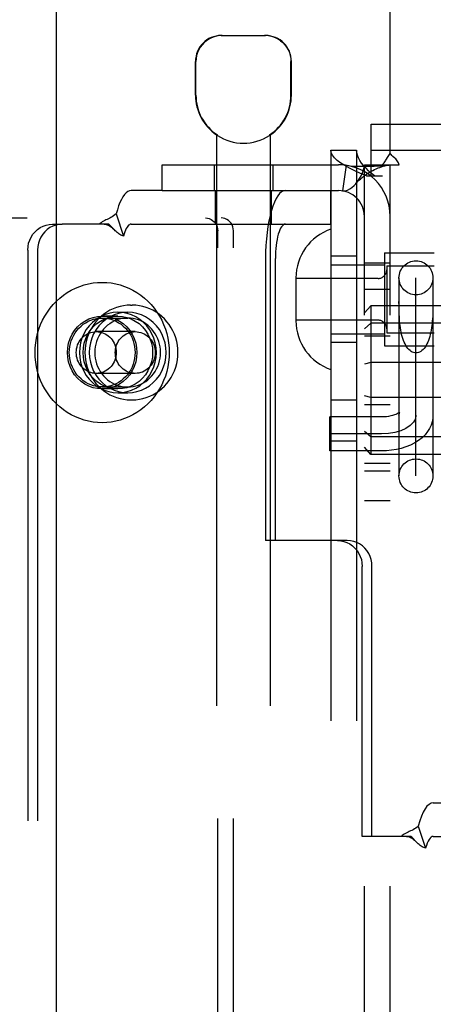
# Model space of a CAD drawing. Header units: inches. Extents: x 0 to 241, y 0 to 156.
# Tile 33 of 70: x 81.625 to 82.587, y 78.366 to 80.652. Entities that reach past the tile are written whole.
import ezdxf

# ---------------------------------------------------------------- set-up
doc = ezdxf.new("R2010")
doc.units = ezdxf.units.IN
doc.header["$LTSCALE"] = 13.251942
doc.header["$MEASUREMENT"] = 0
doc.linetypes.add('HIDDEN', pattern=[0.2, 0.1, -0.1])
doc.layers.add('DEFAULT_2', color=8, linetype='HIDDEN')
doc.layers.add('LEFT_DOOR_ASSEMBLY', color=7, linetype='CONTINUOUS')

msp = doc.modelspace()

# ---------------------------------------------------------------- linework, layer by layer
at = {"layer": 'DEFAULT_2', "color": 8, "linetype": 'HIDDEN'}
for p, q in [((82.4865, 80.3411), (82.4865, 81.19)), ((82.0938, 80.615), (82.1968, 80.615)), ((82.0338, 80.4765), (82.0338, 80.555)), ((82.0348, 80.4765), (82.0348, 80.555)), ((82.2558, 80.4765), (82.2558, 80.555)), ((82.2568, 80.4765), (82.2568, 80.555)), ((82.442, 80.289), (82.442, 80.409)), ((82.442, 80.409), (84.161, 80.409)), ((82.0828, 80.3841), (82.0828, 76.915)), ((82.0846, 80.3841), (82.0828, 80.3841)), ((82.0846, 80.3841), (82.0846, 80.3829)), ((82.206, 80.3841), (82.206, 80.3829)), ((82.2078, 80.3841), (82.206, 80.3841)), ((82.2078, 80.3841), (82.2078, 76.915)), ((82.3485, 80.349), (82.3485, 77.281)), ((82.3485, 80.349), (82.4085, 80.349)), ((82.4085, 80.349), (82.4085, 77.281)), ((82.442, 80.349), (84.161, 80.349)), ((81.9565, 80.255), (81.9565, 80.315)), ((81.9565, 80.315), (82.3665, 80.315)), ((82.0773, 80.315), (82.0773, 80.255)), ((82.2133, 80.315), (82.2133, 80.255)), ((82.3843, 80.3136), (82.3754, 80.2543)), ((82.4265, 77.315), (82.4265, 80.315)), ((82.4265, 80.315), (82.4682, 80.315)), ((82.4682, 80.315), (82.5074, 80.315)), ((82.4865, 77.315), (82.4865, 80.315)), ((82.4315, 80.289), (82.4685, 80.289)), ((81.9565, 80.255), (81.8843, 80.255)), ((81.9565, 80.255), (82.3665, 80.255)), ((82.0803, 80.177), (82.0803, 80.255)), ((82.2103, 80.177), (82.2103, 80.255)), ((82.3483, 80.177), (82.3483, 80.255)), ((81.8494, 80.2007), (81.8666, 80.1495)), ((80.3174, 80.1915), (82.0934, 80.1915)), ((81.7013, 80.177), (81.7241, 80.177)), ((81.8325, 80.177), (81.7241, 80.177)), ((81.8843, 80.177), (82.3483, 80.177)), ((81.843, 80.166), (81.8364, 80.173)), ((81.8436, 80.1654), (81.843, 80.166)), ((82.0855, 77.4715), (82.0855, 80.1615)), ((82.1221, 77.4715), (82.1221, 80.1615)), ((81.6439, 80.117), (81.6439, 77.517)), ((81.6667, 80.117), (81.6667, 77.517)), ((82.4735, 80.1105), (82.4735, 79.8945)), ((82.4735, 80.1105), (82.5885, 80.1105)), ((82.1967, 80.097), (82.1967, 79.4425)), ((82.2195, 79.4425), (82.2195, 80.097)), ((82.4085, 80.1025), (82.3485, 80.1025)), ((82.4265, 80.087), (82.4865, 80.087)), ((82.3485, 80.0825), (82.4735, 80.0825)), ((82.4785, 80.0805), (82.4785, 79.9245)), ((82.4785, 80.0805), (82.5885, 80.0805)), ((82.2675, 80.052), (82.2675, 79.9529)), ((82.4585, 80.051), (82.2675, 80.051)), ((82.507, 80.0524), (82.507, 79.5924)), ((82.5465, 79.5927), (82.5465, 80.0521)), ((82.586, 80.0524), (82.586, 79.5924)), ((82.4265, 80.026), (82.4865, 80.026)), ((82.5071, 79.9877), (82.507, 79.9973)), ((81.8534, 79.9725), (81.8762, 79.9725)), ((81.883, 79.989), (81.8868, 79.989)), ((82.4415, 79.9875), (82.4265, 79.9709)), ((82.4415, 79.9875), (82.4415, 79.6424)), ((85.9115, 79.9875), (82.4415, 79.9875)), ((81.8534, 79.9635), (81.8168, 79.9635)), ((81.8168, 79.959), (81.8762, 79.959)), ((82.4585, 79.954), (82.2675, 79.954)), ((81.8937, 79.9275), (81.8031, 79.9275)), ((82.4415, 79.9469), (82.4265, 79.9342)), ((85.9115, 79.9469), (82.4415, 79.9469)), ((82.4785, 79.9245), (82.5885, 79.9245)), ((82.3485, 79.9225), (82.4735, 79.9225)), ((82.4085, 79.9025), (82.3485, 79.9025)), ((82.4265, 79.918), (82.4865, 79.918)), ((82.4735, 79.8945), (82.5885, 79.8945)), ((82.4415, 79.8555), (82.4265, 79.8516)), ((85.9115, 79.8555), (82.4415, 79.8555)), ((81.8937, 79.8305), (81.8031, 79.8305)), ((81.8168, 79.799), (81.8762, 79.799)), ((81.8534, 79.7945), (81.8168, 79.7945)), ((81.8534, 79.7855), (81.8762, 79.7855)), ((81.883, 79.769), (81.8868, 79.769)), ((82.3485, 79.769), (82.4085, 79.769)), ((82.4415, 79.7744), (82.4265, 79.7783)), ((85.9115, 79.7744), (82.4415, 79.7744)), ((82.4265, 79.758), (82.4865, 79.758)), ((82.4665, 79.7295), (82.3465, 79.7295)), ((82.3465, 79.6505), (82.3465, 79.7294)), ((82.4665, 79.69), (82.3465, 79.69)), ((82.3485, 79.674), (82.4085, 79.674)), ((82.4415, 79.683), (82.4265, 79.6957)), ((85.9115, 79.683), (82.4415, 79.683)), ((82.4665, 79.6505), (82.3465, 79.6505)), ((82.4415, 79.6424), (82.4265, 79.659)), ((85.9115, 79.6424), (82.4415, 79.6424)), ((82.4265, 79.622), (82.4865, 79.622)), ((82.4265, 79.604), (82.4865, 79.604)), ((82.4265, 79.535), (82.4865, 79.535)), ((82.2195, 79.4425), (82.1967, 79.4425)), ((82.3868, 79.4425), (82.2195, 79.4425)), ((82.4214, 78.7555), (82.4214, 79.3825)), ((82.4442, 78.7555), (82.4442, 79.3825)), ((82.5867, 78.8335), (82.9525, 78.8335)), ((82.5518, 78.7792), (82.569, 78.728)), ((82.4442, 78.7555), (82.4214, 78.7555)), ((82.5349, 78.7555), (82.4442, 78.7555)), ((82.5454, 78.7445), (82.5388, 78.7515)), ((82.546, 78.7439), (82.5454, 78.7445)), ((82.5867, 78.7555), (82.9525, 78.7555))]:
    msp.add_line(p, q, dxfattribs=at)
for points in [[(82.096, 80.615), (82.0898, 80.6147), (82.0836, 80.6137), (82.0772, 80.6121), (82.0709, 80.6098), (82.0648, 80.6067), (82.0591, 80.603), (82.0539, 80.5986), (82.0491, 80.5937), (82.0449, 80.5881), (82.0413, 80.582), (82.0385, 80.5755), (82.0364, 80.5687), (82.0352, 80.5619), (82.0348, 80.555)], [(82.2315, 80.603), (82.2257, 80.6067), (82.2196, 80.6098), (82.2133, 80.6121), (82.207, 80.6137), (82.2007, 80.6147), (82.1945, 80.615)], [(82.2315, 80.603), (82.2367, 80.5986), (82.2414, 80.5937), (82.2457, 80.5881), (82.2493, 80.582), (82.2521, 80.5755), (82.2542, 80.5687), (82.2554, 80.5619), (82.2558, 80.555)], [(82.4315, 80.289), (82.4175, 80.295), (82.4042, 80.301), (82.3921, 80.307), (82.3811, 80.313), (82.3715, 80.319), (82.3634, 80.325), (82.357, 80.331), (82.3523, 80.337), (82.3495, 80.343), (82.3485, 80.349)], [(82.45, 80.289), (82.443, 80.295), (82.4364, 80.301), (82.4303, 80.307), (82.4248, 80.313), (82.42, 80.319), (82.416, 80.325), (82.4127, 80.331), (82.4104, 80.337), (82.409, 80.343), (82.4085, 80.349)], [(82.4805, 80.3318), (82.4819, 80.3341), (82.4834, 80.3365), (82.485, 80.3389), (82.4865, 80.3411)], [(82.493, 80.3344), (82.4907, 80.3366), (82.4885, 80.3388), (82.4865, 80.3411)], [(82.3843, 80.3136), (82.3928, 80.3126), (82.4018, 80.312), (82.4108, 80.3116), (82.4196, 80.3115), (82.4278, 80.3114), (82.4354, 80.3115), (82.4424, 80.3117), (82.4489, 80.3119), (82.4551, 80.3122), (82.4609, 80.3125), (82.4663, 80.3128), (82.4713, 80.3132), (82.4758, 80.3135), (82.4796, 80.3139), (82.4826, 80.3142), (82.4841, 80.3144)], [(82.4065, 80.271), (82.407, 80.2716), (82.4114, 80.2771), (82.4155, 80.2831), (82.4192, 80.2894), (82.4223, 80.2962), (82.4246, 80.3028), (82.426, 80.3091), (82.4265, 80.315)], [(82.4065, 80.271), (82.4093, 80.274), (82.4132, 80.2781), (82.4172, 80.2818), (82.4212, 80.2853), (82.4253, 80.2886), (82.4294, 80.2916), (82.4335, 80.2945), (82.4376, 80.2971), (82.4418, 80.2995), (82.4459, 80.3018), (82.4501, 80.3038), (82.4542, 80.3057), (82.4583, 80.3074), (82.4623, 80.3089), (82.4662, 80.3102), (82.47, 80.3114), (82.4737, 80.3123), (82.4772, 80.3132), (82.4806, 80.3138), (82.4836, 80.3143), (82.4847, 80.3145)], [(82.4682, 80.315), (82.4704, 80.3173), (82.4723, 80.3196), (82.4739, 80.3217), (82.4754, 80.3238), (82.4767, 80.3258), (82.478, 80.3278), (82.4805, 80.3318)], [(82.4847, 80.3145), (82.4861, 80.3147), (82.4865, 80.315)], [(82.5074, 80.315), (82.5068, 80.3173), (82.5059, 80.3197), (82.5046, 80.3221), (82.503, 80.3244), (82.5013, 80.3265), (82.4995, 80.3284), (82.4974, 80.3304), (82.493, 80.3344)], [(82.3754, 80.2543), (82.3789, 80.2541), (82.3829, 80.2547), (82.3875, 80.2563), (82.3924, 80.2588), (82.3974, 80.2624), (82.4024, 80.2667), (82.4065, 80.271)], [(81.8843, 80.255), (81.8803, 80.2544), (81.8764, 80.2526), (81.8725, 80.2498), (81.8688, 80.2458), (81.8651, 80.2407), (81.8616, 80.2346), (81.8582, 80.2275), (81.8551, 80.2195), (81.8522, 80.2105), (81.8494, 80.2007)], [(82.2429, 80.255), (82.2383, 80.2542), (82.2339, 80.2519), (82.2295, 80.2481), (82.2252, 80.2429), (82.2211, 80.2363), (82.2172, 80.2283), (82.2136, 80.2191), (82.2102, 80.2087), (82.2072, 80.1972), (82.2045, 80.1847), (82.2021, 80.1714), (82.2002, 80.1574), (82.1987, 80.1428), (82.1976, 80.1278), (82.1969, 80.1125), (82.1967, 80.097)], [(81.8494, 80.2007), (81.8465, 80.1983), (81.8435, 80.1961), (81.8404, 80.1942), (81.8373, 80.1925), (81.8343, 80.191), (81.8314, 80.1896), (81.8285, 80.1882), (81.8257, 80.1869), (81.8227, 80.1854), (81.8198, 80.1839), (81.8169, 80.1822), (81.8142, 80.1804), (81.8118, 80.1787), (81.8097, 80.177)], [(81.6439, 80.117), (81.6444, 80.1248), (81.6459, 80.1325), (81.6483, 80.1399), (81.6516, 80.147), (81.6558, 80.1535), (81.6607, 80.1594), (81.6664, 80.1645), (81.6726, 80.1689), (81.6794, 80.1724), (81.6865, 80.1749), (81.6938, 80.1764), (81.7013, 80.177)], [(81.7241, 80.177), (81.7166, 80.1764), (81.7093, 80.1749), (81.7022, 80.1724), (81.6954, 80.1689), (81.6892, 80.1645), (81.6835, 80.1594), (81.6786, 80.1535), (81.6744, 80.147), (81.6711, 80.1399), (81.6687, 80.1325), (81.6672, 80.1248), (81.6667, 80.117)], [(81.8217, 80.177), (81.8233, 80.1769), (81.8262, 80.1764), (81.8288, 80.1757), (81.8314, 80.1747), (81.8338, 80.1734), (81.8362, 80.1718), (81.8386, 80.17), (81.841, 80.1679), (81.8436, 80.1654)], [(81.8364, 80.173), (81.8344, 80.175), (81.8325, 80.177)], [(81.8843, 80.177), (81.8823, 80.1767), (81.8803, 80.1758), (81.8783, 80.1743), (81.8764, 80.1723), (81.8746, 80.1698), (81.8728, 80.1667), (81.8711, 80.1631), (81.8695, 80.159), (81.868, 80.1545), (81.8666, 80.1495)], [(82.0568, 80.1915), (82.0614, 80.1911), (82.0657, 80.19), (82.0699, 80.1882), (82.0737, 80.1857), (82.0771, 80.1827), (82.0801, 80.1791), (82.0824, 80.1751), (82.0841, 80.1707), (82.0852, 80.1662), (82.0855, 80.1615)], [(82.1221, 80.1615), (82.1217, 80.1662), (82.1207, 80.1707), (82.119, 80.1751), (82.1166, 80.1791), (82.1137, 80.1827), (82.1103, 80.1857), (82.1064, 80.1882), (82.1023, 80.19), (82.0979, 80.1911), (82.0934, 80.1915)], [(82.2429, 80.177), (82.2406, 80.1766), (82.2383, 80.1754), (82.2361, 80.1735), (82.2339, 80.1709), (82.2318, 80.1675), (82.2299, 80.1635), (82.228, 80.1588), (82.2263, 80.1535), (82.2248, 80.1477), (82.2234, 80.1414), (82.2222, 80.1347), (82.2213, 80.1276), (82.2205, 80.1202), (82.2199, 80.1126), (82.2196, 80.1048), (82.2195, 80.097)], [(81.8666, 80.1495), (81.8645, 80.1501), (81.8624, 80.1508), (81.8603, 80.1518), (81.8581, 80.153), (81.8559, 80.1544), (81.8537, 80.1561), (81.8516, 80.1578), (81.8495, 80.1596), (81.8474, 80.1616), (81.8452, 80.1637), (81.8436, 80.1654)], [(81.6609, 79.879), (81.6613, 79.8901), (81.6624, 79.9011), (81.6642, 79.9121), (81.6667, 79.9229), (81.6699, 79.9335), (81.6738, 79.9439), (81.6784, 79.9539), (81.6836, 79.9636), (81.6895, 79.9729), (81.6959, 79.9818), (81.7029, 79.9902), (81.7104, 79.9981), (81.7184, 80.0054), (81.7269, 80.0121), (81.7358, 80.0182), (81.7451, 80.0237), (81.7547, 80.0285), (81.7646, 80.0325), (81.7748, 80.0359), (81.7851, 80.0385), (81.7956, 80.0404), (81.8062, 80.0416), (81.8168, 80.0419), (81.8275, 80.0416), (81.838, 80.0404), (81.8485, 80.0385), (81.8589, 80.0359), (81.869, 80.0325), (81.8789, 80.0285), (81.8885, 80.0237), (81.8978, 80.0182), (81.9067, 80.0121), (81.9152, 80.0054), (81.9232, 79.9981), (81.9307, 79.9902), (81.9377, 79.9818), (81.9442, 79.9729), (81.95, 79.9636), (81.9552, 79.9539), (81.9598, 79.9439), (81.9637, 79.9335), (81.9669, 79.9229), (81.9694, 79.9121), (81.9712, 79.9011), (81.9723, 79.8901), (81.9727, 79.879)], [(82.586, 79.9973), (82.586, 79.9877), (82.5859, 79.9828), (82.5858, 79.9778), (82.5857, 79.9727), (82.5855, 79.9676), (82.5853, 79.9624), (82.5849, 79.9572), (82.5845, 79.952), (82.5841, 79.9467), (82.5835, 79.9415), (82.5828, 79.9363), (82.5819, 79.9311), (82.581, 79.9261), (82.5798, 79.9211), (82.5786, 79.9163), (82.5772, 79.9116), (82.5756, 79.9071), (82.5739, 79.9029), (82.572, 79.8989), (82.5699, 79.8951), (82.5678, 79.8917), (82.5654, 79.8886), (82.563, 79.8859), (82.5604, 79.8835), (82.5578, 79.8816), (82.555, 79.88), (82.5522, 79.8789), (82.5494, 79.8783), (82.5465, 79.878)], [(81.8534, 79.9725), (81.8425, 79.9718), (81.832, 79.9697), (81.8217, 79.9664), (81.8118, 79.9617), (81.8026, 79.9559), (81.7941, 79.9489), (81.7864, 79.9409), (81.7798, 79.9321), (81.7742, 79.9224), (81.7698, 79.9121), (81.7666, 79.9013), (81.7646, 79.8902), (81.764, 79.879), (81.7646, 79.8677), (81.7666, 79.8566), (81.7698, 79.8458), (81.7742, 79.8355), (81.7798, 79.8258), (81.7864, 79.817), (81.7941, 79.809), (81.8026, 79.802), (81.8118, 79.7962), (81.8217, 79.7915), (81.832, 79.7882), (81.8425, 79.7861), (81.8534, 79.7855)], [(81.883, 79.989), (81.8747, 79.9886), (81.8665, 79.9876), (81.8584, 79.9859), (81.8504, 79.9836), (81.8426, 79.9806), (81.835, 79.9771), (81.8277, 79.9729), (81.8208, 79.9681), (81.8142, 79.9628), (81.8081, 79.9569), (81.8024, 79.9506), (81.7972, 79.9438), (81.7926, 79.9366), (81.7885, 79.929), (81.785, 79.9212), (81.7821, 79.9131), (81.7798, 79.9047), (81.7781, 79.8962), (81.7771, 79.8876), (81.7768, 79.879)], [(81.8762, 79.9725), (81.8653, 79.9718), (81.8548, 79.9697), (81.8445, 79.9664), (81.8346, 79.9617), (81.8254, 79.9559), (81.8169, 79.9489), (81.8092, 79.9409), (81.8026, 79.9321), (81.797, 79.9224), (81.7926, 79.9121), (81.7894, 79.9013), (81.7874, 79.8902), (81.7868, 79.879), (81.7874, 79.8677), (81.7894, 79.8566), (81.7926, 79.8458), (81.797, 79.8355), (81.8026, 79.8258), (81.8092, 79.817), (81.8169, 79.809), (81.8254, 79.802), (81.8346, 79.7962), (81.8445, 79.7915), (81.8548, 79.7882), (81.8653, 79.7861), (81.8762, 79.7855)], [(81.8534, 79.7855), (81.8642, 79.7861), (81.8748, 79.7882), (81.8851, 79.7915), (81.8949, 79.7962), (81.9042, 79.802), (81.9127, 79.809), (81.9203, 79.817), (81.927, 79.8258), (81.9325, 79.8355), (81.937, 79.8458), (81.9402, 79.8566), (81.9421, 79.8677), (81.9428, 79.879), (81.9421, 79.8902), (81.9402, 79.9013), (81.937, 79.9121), (81.9325, 79.9224), (81.927, 79.9321), (81.9203, 79.9409), (81.9127, 79.9489), (81.9042, 79.9559), (81.8949, 79.9617), (81.8851, 79.9664), (81.8748, 79.9697), (81.8642, 79.9718), (81.8534, 79.9725)], [(81.8762, 79.7855), (81.887, 79.7861), (81.8976, 79.7882), (81.9079, 79.7915), (81.9177, 79.7962), (81.927, 79.802), (81.9355, 79.809), (81.9431, 79.817), (81.9498, 79.8258), (81.9553, 79.8355), (81.9598, 79.8458), (81.963, 79.8566), (81.9649, 79.8677), (81.9656, 79.879), (81.9649, 79.8902), (81.963, 79.9013), (81.9598, 79.9121), (81.9553, 79.9224), (81.9498, 79.9321), (81.9431, 79.9409), (81.9355, 79.9489), (81.927, 79.9559), (81.9177, 79.9617), (81.9079, 79.9664), (81.8976, 79.9697), (81.887, 79.9718), (81.8762, 79.9725)], [(81.9931, 79.879), (81.9927, 79.8876), (81.9917, 79.8962), (81.9901, 79.9047), (81.9878, 79.9131), (81.9849, 79.9212), (81.9814, 79.9291), (81.9773, 79.9366), (81.9726, 79.9438), (81.9675, 79.9506), (81.9618, 79.9569), (81.9557, 79.9628), (81.9491, 79.9681), (81.9422, 79.9729), (81.9349, 79.977), (81.9273, 79.9806), (81.9195, 79.9836), (81.9115, 79.9859), (81.9034, 79.9876), (81.8951, 79.9886), (81.8868, 79.989)], [(82.5465, 79.878), (82.5437, 79.8783), (82.5408, 79.8789), (82.538, 79.88), (82.5353, 79.8816), (82.5326, 79.8835), (82.5301, 79.8859), (82.5276, 79.8886), (82.5253, 79.8917), (82.5231, 79.8951), (82.5211, 79.8989), (82.5192, 79.9029), (82.5175, 79.9071), (82.5159, 79.9116), (82.5145, 79.9163), (82.5132, 79.9211), (82.5121, 79.9261), (82.5111, 79.9311), (82.5103, 79.9363), (82.5096, 79.9415), (82.509, 79.9467), (82.5085, 79.952), (82.5081, 79.9572), (82.5078, 79.9624), (82.5076, 79.9676), (82.5074, 79.9727), (82.5073, 79.9778), (82.5072, 79.9828), (82.5071, 79.9877)], [(81.8168, 79.7945), (81.8062, 79.7952), (81.7959, 79.7973), (81.7859, 79.8009), (81.7764, 79.8058), (81.7676, 79.8119), (81.7597, 79.8192), (81.7527, 79.8275), (81.7468, 79.8367), (81.7422, 79.8466), (81.7388, 79.8571), (81.7367, 79.8679), (81.736, 79.879), (81.7367, 79.89), (81.7388, 79.9008), (81.7422, 79.9113), (81.7468, 79.9212), (81.7527, 79.9304), (81.7597, 79.9387), (81.7676, 79.946), (81.7764, 79.9521), (81.7859, 79.957), (81.7959, 79.9606), (81.8062, 79.9627), (81.8168, 79.9635)], [(81.7403, 79.879), (81.7406, 79.8859), (81.7415, 79.8928), (81.7429, 79.8997), (81.7449, 79.9063), (81.7475, 79.9128), (81.7506, 79.919), (81.7541, 79.9248), (81.7582, 79.9304), (81.7627, 79.9355), (81.7676, 79.9402), (81.7729, 79.9445), (81.7786, 79.9482), (81.7845, 79.9515), (81.7907, 79.9541), (81.797, 79.9562), (81.8035, 79.9577), (81.8101, 79.9586), (81.8168, 79.959)], [(81.8534, 79.7945), (81.8427, 79.7952), (81.8324, 79.7973), (81.8224, 79.8009), (81.813, 79.8058), (81.8042, 79.8119), (81.7962, 79.8192), (81.7893, 79.8275), (81.7834, 79.8367), (81.7787, 79.8466), (81.7753, 79.8571), (81.7733, 79.8679), (81.7726, 79.879), (81.7733, 79.89), (81.7753, 79.9008), (81.7787, 79.9113), (81.7834, 79.9212), (81.7893, 79.9304), (81.7962, 79.9387), (81.8042, 79.946), (81.813, 79.9521), (81.8224, 79.957), (81.8324, 79.9606), (81.8427, 79.9627), (81.8534, 79.9635)], [(81.8762, 79.9589), (81.8699, 79.9587), (81.8636, 79.9579), (81.8574, 79.9565), (81.8513, 79.9546), (81.8454, 79.9522), (81.8398, 79.9493), (81.8343, 79.9459), (81.8292, 79.9421), (81.8244, 79.9378), (81.8199, 79.9331), (81.8158, 79.9281), (81.8121, 79.9227), (81.8089, 79.917), (81.8061, 79.9111), (81.8038, 79.9049), (81.802, 79.8986), (81.8007, 79.8921), (81.7999, 79.8856), (81.7997, 79.879)], [(81.8168, 79.9635), (81.8275, 79.9627), (81.8377, 79.9606), (81.8477, 79.957), (81.8572, 79.9521), (81.866, 79.946), (81.874, 79.9387), (81.8809, 79.9304), (81.8868, 79.9212), (81.8915, 79.9113), (81.8949, 79.9008), (81.8969, 79.89), (81.8976, 79.879), (81.8969, 79.8679), (81.8949, 79.8571), (81.8915, 79.8466), (81.8868, 79.8367), (81.8809, 79.8275), (81.874, 79.8192), (81.866, 79.8119), (81.8572, 79.8058), (81.8477, 79.8009), (81.8377, 79.7973), (81.8275, 79.7952), (81.8168, 79.7945)], [(81.8168, 79.959), (81.8235, 79.9586), (81.8301, 79.9577), (81.8366, 79.9562), (81.843, 79.9541), (81.8491, 79.9515), (81.8551, 79.9482), (81.8607, 79.9445), (81.866, 79.9402), (81.8709, 79.9355), (81.8754, 79.9304), (81.8795, 79.9248), (81.8831, 79.919), (81.8862, 79.9128), (81.8887, 79.9063), (81.8907, 79.8997), (81.8922, 79.8928), (81.893, 79.8859), (81.8933, 79.879)], [(81.8534, 79.9635), (81.864, 79.9627), (81.8743, 79.9606), (81.8843, 79.957), (81.8938, 79.9521), (81.9026, 79.946), (81.9105, 79.9387), (81.9175, 79.9304), (81.9233, 79.9212), (81.928, 79.9113), (81.9314, 79.9008), (81.9335, 79.89), (81.9342, 79.879), (81.9335, 79.8679), (81.9314, 79.8571), (81.928, 79.8466), (81.9233, 79.8367), (81.9175, 79.8275), (81.9105, 79.8192), (81.9026, 79.8119), (81.8938, 79.8058), (81.8843, 79.8009), (81.8743, 79.7973), (81.864, 79.7952), (81.8534, 79.7945)], [(81.9527, 79.879), (81.9524, 79.8856), (81.9516, 79.8921), (81.9503, 79.8986), (81.9485, 79.9049), (81.9462, 79.9111), (81.9435, 79.917), (81.9402, 79.9227), (81.9365, 79.9281), (81.9325, 79.9331), (81.928, 79.9378), (81.9232, 79.9421), (81.918, 79.9459), (81.9126, 79.9493), (81.9069, 79.9522), (81.901, 79.9546), (81.8949, 79.9565), (81.8888, 79.9579), (81.8825, 79.9587), (81.8762, 79.9589)], [(81.7567, 79.879), (81.7569, 79.8834), (81.7575, 79.8879), (81.7585, 79.8922), (81.7598, 79.8965), (81.7616, 79.9006), (81.7636, 79.9045), (81.7661, 79.9082), (81.7688, 79.9116), (81.7718, 79.9148), (81.7751, 79.9177), (81.7787, 79.9202), (81.7824, 79.9224), (81.7863, 79.9242), (81.7904, 79.9256), (81.7946, 79.9266), (81.7988, 79.9272), (81.8031, 79.9274)], [(81.8031, 79.9274), (81.8074, 79.9272), (81.8116, 79.9266), (81.8158, 79.9256), (81.8198, 79.9242), (81.8237, 79.9224), (81.8275, 79.9202), (81.831, 79.9177), (81.8343, 79.9148), (81.8374, 79.9116), (81.8401, 79.9082), (81.8425, 79.9045), (81.8446, 79.9006), (81.8463, 79.8965), (81.8477, 79.8922), (81.8487, 79.8879), (81.8493, 79.8834), (81.8495, 79.879)], [(81.8473, 79.879), (81.8475, 79.8834), (81.8481, 79.8879), (81.8491, 79.8922), (81.8505, 79.8965), (81.8522, 79.9006), (81.8543, 79.9045), (81.8567, 79.9082), (81.8594, 79.9116), (81.8625, 79.9148), (81.8658, 79.9177), (81.8693, 79.9202), (81.873, 79.9224), (81.877, 79.9242), (81.881, 79.9256), (81.8852, 79.9266), (81.8894, 79.9272), (81.8937, 79.9274)], [(81.8937, 79.9274), (81.898, 79.9272), (81.9022, 79.9266), (81.9064, 79.9256), (81.9105, 79.9242), (81.9144, 79.9224), (81.9181, 79.9202), (81.9217, 79.9177), (81.925, 79.9148), (81.928, 79.9116), (81.9307, 79.9082), (81.9331, 79.9045), (81.9352, 79.9006), (81.937, 79.8965), (81.9383, 79.8922), (81.9393, 79.8879), (81.9399, 79.8834), (81.9401, 79.879)], [(81.9727, 79.879), (81.9723, 79.8678), (81.9712, 79.8568), (81.9694, 79.8458), (81.9669, 79.835), (81.9637, 79.8244), (81.9598, 79.814), (81.9552, 79.804), (81.95, 79.7943), (81.9442, 79.785), (81.9377, 79.7761), (81.9307, 79.7677), (81.9232, 79.7598), (81.9152, 79.7525), (81.9067, 79.7458), (81.8978, 79.7397), (81.8885, 79.7342), (81.8789, 79.7294), (81.869, 79.7254), (81.8589, 79.722), (81.8485, 79.7194), (81.838, 79.7175), (81.8275, 79.7163), (81.8168, 79.716), (81.8062, 79.7163), (81.7956, 79.7175), (81.7851, 79.7194), (81.7748, 79.722), (81.7646, 79.7254), (81.7547, 79.7294), (81.7451, 79.7342), (81.7358, 79.7397), (81.7269, 79.7458), (81.7184, 79.7525), (81.7104, 79.7598), (81.7029, 79.7677), (81.6959, 79.7761), (81.6895, 79.785), (81.6836, 79.7943), (81.6784, 79.804), (81.6738, 79.814), (81.6699, 79.8244), (81.6667, 79.835), (81.6642, 79.8458), (81.6624, 79.8568), (81.6613, 79.8678), (81.6609, 79.879)], [(81.8168, 79.799), (81.8101, 79.7993), (81.8035, 79.8002), (81.797, 79.8017), (81.7907, 79.8038), (81.7845, 79.8064), (81.7786, 79.8097), (81.7729, 79.8134), (81.7676, 79.8177), (81.7627, 79.8224), (81.7582, 79.8275), (81.7541, 79.8331), (81.7506, 79.839), (81.7475, 79.8451), (81.7449, 79.8516), (81.7429, 79.8582), (81.7415, 79.8651), (81.7406, 79.872), (81.7403, 79.879)], [(81.8031, 79.8305), (81.7988, 79.8307), (81.7946, 79.8313), (81.7904, 79.8323), (81.7863, 79.8337), (81.7824, 79.8355), (81.7787, 79.8377), (81.7751, 79.8402), (81.7718, 79.8431), (81.7688, 79.8463), (81.7661, 79.8497), (81.7636, 79.8534), (81.7616, 79.8573), (81.7598, 79.8614), (81.7585, 79.8657), (81.7575, 79.87), (81.7569, 79.8745), (81.7567, 79.879)], [(81.7768, 79.879), (81.7771, 79.8703), (81.7781, 79.8617), (81.7798, 79.8532), (81.7821, 79.8448), (81.785, 79.8367), (81.7885, 79.8288), (81.7926, 79.8213), (81.7972, 79.8141), (81.8024, 79.8073), (81.8081, 79.801), (81.8142, 79.7951), (81.8208, 79.7898), (81.8277, 79.785), (81.835, 79.7809), (81.8425, 79.7773), (81.8503, 79.7743), (81.8583, 79.772), (81.8665, 79.7703), (81.8747, 79.7693), (81.883, 79.769)], [(81.7997, 79.879), (81.7999, 79.8723), (81.8007, 79.8658), (81.802, 79.8593), (81.8038, 79.853), (81.8061, 79.8468), (81.8089, 79.8409), (81.8121, 79.8352), (81.8158, 79.8298), (81.8199, 79.8248), (81.8244, 79.8201), (81.8292, 79.8158), (81.8343, 79.812), (81.8398, 79.8086), (81.8454, 79.8057), (81.8513, 79.8033), (81.8574, 79.8014), (81.8636, 79.8), (81.8699, 79.7992), (81.8762, 79.799)], [(81.8495, 79.879), (81.8493, 79.8745), (81.8487, 79.87), (81.8477, 79.8657), (81.8463, 79.8614), (81.8446, 79.8573), (81.8425, 79.8534), (81.8401, 79.8497), (81.8374, 79.8463), (81.8343, 79.8431), (81.831, 79.8402), (81.8275, 79.8377), (81.8237, 79.8355), (81.8198, 79.8337), (81.8158, 79.8323), (81.8116, 79.8313), (81.8074, 79.8307), (81.8031, 79.8305)], [(81.8933, 79.879), (81.893, 79.872), (81.8922, 79.8651), (81.8907, 79.8582), (81.8887, 79.8516), (81.8862, 79.8451), (81.8831, 79.839), (81.8795, 79.8331), (81.8754, 79.8275), (81.8709, 79.8224), (81.866, 79.8177), (81.8607, 79.8134), (81.8551, 79.8097), (81.8491, 79.8064), (81.843, 79.8038), (81.8366, 79.8017), (81.8301, 79.8002), (81.8235, 79.7993), (81.8168, 79.799)], [(81.8937, 79.8305), (81.8894, 79.8307), (81.8852, 79.8313), (81.881, 79.8323), (81.877, 79.8337), (81.873, 79.8355), (81.8693, 79.8377), (81.8658, 79.8402), (81.8625, 79.8431), (81.8594, 79.8463), (81.8567, 79.8497), (81.8543, 79.8534), (81.8522, 79.8573), (81.8505, 79.8614), (81.8491, 79.8657), (81.8481, 79.87), (81.8475, 79.8745), (81.8473, 79.879)], [(81.8762, 79.799), (81.8825, 79.7992), (81.8888, 79.8), (81.8949, 79.8014), (81.901, 79.8033), (81.9069, 79.8057), (81.9126, 79.8086), (81.918, 79.812), (81.9232, 79.8158), (81.928, 79.8201), (81.9325, 79.8248), (81.9365, 79.8298), (81.9402, 79.8352), (81.9435, 79.8409), (81.9462, 79.8468), (81.9485, 79.853), (81.9503, 79.8593), (81.9516, 79.8658), (81.9524, 79.8723), (81.9527, 79.879)], [(81.8868, 79.769), (81.8951, 79.7693), (81.9034, 79.7703), (81.9115, 79.772), (81.9195, 79.7743), (81.9273, 79.7773), (81.9349, 79.7808), (81.9422, 79.785), (81.9491, 79.7898), (81.9557, 79.7951), (81.9618, 79.801), (81.9675, 79.8073), (81.9727, 79.8141), (81.9773, 79.8213), (81.9814, 79.8289), (81.9849, 79.8367), (81.9878, 79.8448), (81.9901, 79.8532), (81.9917, 79.8617), (81.9927, 79.8703), (81.9931, 79.879)], [(81.9401, 79.879), (81.9399, 79.8745), (81.9393, 79.87), (81.9383, 79.8657), (81.937, 79.8614), (81.9352, 79.8573), (81.9331, 79.8534), (81.9307, 79.8497), (81.928, 79.8463), (81.925, 79.8431), (81.9217, 79.8402), (81.9181, 79.8377), (81.9144, 79.8355), (81.9105, 79.8337), (81.9064, 79.8323), (81.9022, 79.8313), (81.898, 79.8307), (81.8937, 79.8305)], [(82.5087, 79.7403), (82.5089, 79.7406), (82.509, 79.7408), (82.5087, 79.7405), (82.508, 79.7399), (82.5067, 79.739), (82.505, 79.7378), (82.5026, 79.7366), (82.4997, 79.7353), (82.4962, 79.734), (82.4922, 79.7327), (82.4877, 79.7316), (82.4828, 79.7307), (82.4776, 79.73), (82.4721, 79.7296), (82.4665, 79.7295)], [(82.586, 79.7336), (82.5856, 79.7259), (82.5841, 79.7181), (82.5817, 79.7104), (82.5782, 79.7027), (82.5735, 79.6952), (82.5678, 79.688), (82.5608, 79.6811), (82.5527, 79.6747), (82.5436, 79.6689), (82.5336, 79.6639), (82.523, 79.6597), (82.5121, 79.6563), (82.5009, 79.6537), (82.4895, 79.6519), (82.478, 79.6508), (82.4665, 79.6505)], [(82.5465, 79.7336), (82.545, 79.7251), (82.5405, 79.717), (82.5332, 79.7094), (82.5231, 79.7027), (82.511, 79.6973), (82.4973, 79.6933), (82.4823, 79.6908), (82.4665, 79.69)], [(82.507, 79.7336), (82.5072, 79.7362), (82.5078, 79.7383), (82.5084, 79.7398), (82.5087, 79.7403)], [(82.364, 79.4425), (82.3716, 79.4419), (82.3789, 79.4404), (82.386, 79.4379), (82.3927, 79.4344), (82.399, 79.43), (82.4046, 79.4249), (82.4095, 79.419), (82.4137, 79.4125), (82.417, 79.4054), (82.4195, 79.398), (82.4209, 79.3903), (82.4214, 79.3825)], [(82.4442, 79.3825), (82.4437, 79.3903), (82.4423, 79.398), (82.4398, 79.4054), (82.4365, 79.4125), (82.4324, 79.419), (82.4274, 79.4249), (82.4218, 79.43), (82.4155, 79.4344), (82.4088, 79.4379), (82.4017, 79.4404), (82.3944, 79.4419), (82.3868, 79.4425)], [(82.5867, 78.8335), (82.5817, 78.8325), (82.5769, 78.8299), (82.5721, 78.8254), (82.5675, 78.8193), (82.5632, 78.8115), (82.5591, 78.8021), (82.5553, 78.7914), (82.5518, 78.7792)], [(82.5518, 78.7792), (82.5489, 78.7768), (82.5459, 78.7746), (82.5428, 78.7727), (82.5397, 78.771), (82.5367, 78.7695), (82.5338, 78.7681), (82.5309, 78.7667), (82.5281, 78.7654), (82.5251, 78.7639), (82.5222, 78.7624), (82.5194, 78.7607), (82.5166, 78.7589), (82.5142, 78.7572), (82.5121, 78.7555)], [(82.5241, 78.7555), (82.5258, 78.7554), (82.5286, 78.7549), (82.5313, 78.7542), (82.5338, 78.7532), (82.5362, 78.7519), (82.5386, 78.7503), (82.541, 78.7485), (82.5434, 78.7464), (82.546, 78.7439)], [(82.5388, 78.7515), (82.5368, 78.7535), (82.5349, 78.7555)], [(82.569, 78.728), (82.5669, 78.7286), (82.5648, 78.7293), (82.5627, 78.7303), (82.5605, 78.7315), (82.5583, 78.7329), (82.5561, 78.7346), (82.554, 78.7363), (82.5519, 78.7381), (82.5498, 78.7401), (82.5476, 78.7423), (82.546, 78.7439)], [(82.5867, 78.7555), (82.5842, 78.755), (82.5817, 78.7536), (82.5793, 78.7514), (82.577, 78.7483), (82.5748, 78.7443), (82.5727, 78.7396), (82.5708, 78.7342), (82.569, 78.728)]]:
    msp.add_lwpolyline(points, dxfattribs=at)
for centre in [(82.5465, 80.0524), (82.5465, 79.5924)]:
    msp.add_circle(centre, 0.0395, dxfattribs=at)
for centre, radius, start, end in [((82.0938, 80.555), 0.06, 90, 180), ((82.1968, 80.555), 0.06, 0, 90), ((82.1453, 80.4765), 0.1115, 180, 235.907), ((82.1453, 80.4765), 0.1105, 180, 236.6915), ((82.1453, 80.4765), 0.1105, 303.3085, 360), ((82.1453, 80.4765), 0.1115, 304.093, 360), ((82.1453, 80.4765), 0.1115, 237.033, 302.967), ((82.3665, 80.195), 0.12, 0, 90), ((82.3665, 80.195), 0.06, 0, 90), ((82.3875, 80.052), 0.12, 108.9656, 180), ((82.4585, 80.071), 0.02, 270, 360), ((82.3875, 79.9529), 0.12, 180, 251.0344), ((82.4585, 79.934), 0.02, 0, 90)]:
    msp.add_arc(centre, radius, start, end, dxfattribs=at)
at = {"layer": 'LEFT_DOOR_ASSEMBLY', "color": 3, "linetype": 'Continuous'}
msp.add_line((81.71, 113.269), (81.71, 44.611), dxfattribs=at)

doc.saveas('drawing.dxf')
